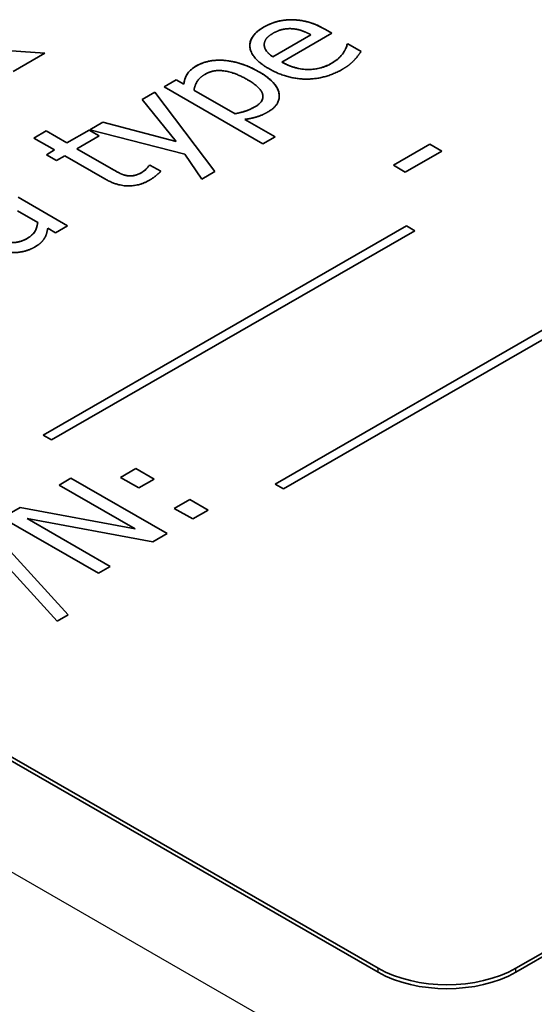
# Model space of a CAD drawing. Header units: millimetres. Extents: x 0 to 210, y 0 to 149.
# Tile 18 of 24: x 144.86 to 147.51, y 123.74 to 128.8. Entities that reach past the tile are written whole.
import ezdxf

# ---------------------------------------------------------------- set-up
doc = ezdxf.new("R2010")
doc.units = ezdxf.units.MM
doc.header["$LTSCALE"] = 0.5
doc.layers.add('Sichtbar (ISO)', color=7, linetype='Continuous', lineweight=35)
doc.layers.add('Sichtbar schmal (ISO)', color=7, linetype='Continuous', lineweight=25)

msp = doc.modelspace()

# ---------------------------------------------------------------- linework, layer by layer
at = {"layer": 'Sichtbar (ISO)'}
for p, q in [((146.2643, 128.8004), (146.2643, 128.8004)), ((146.162, 128.6108), (146.3581, 128.7237)), ((146.162, 128.6107), (146.3581, 128.7237)), ((146.4668, 128.7313), (146.2097, 128.5833)), ((146.3581, 128.7237), (146.3581, 128.7237)), ((146.4328, 128.751), (146.4668, 128.7313)), ((146.4328, 128.7509), (146.4668, 128.7313)), ((146.1183, 128.671), (146.1183, 128.6711)), ((146.5447, 128.6745), (146.5483, 128.6766)), ((146.5447, 128.6745), (146.5483, 128.6766)), ((146.5447, 128.6745), (146.5447, 128.6745)), ((146.5483, 128.6766), (146.6165, 128.6373)), ((146.5483, 128.6766), (146.5483, 128.6766)), ((146.5483, 128.6766), (146.6164, 128.6373)), ((144.5862, 128.6561), (144.9902, 128.6288)), ((144.5862, 128.656), (144.9901, 128.6288)), ((144.9902, 128.6288), (144.8282, 128.5355)), ((146.5254, 128.6306), (146.5254, 128.6306)), ((146.162, 128.6107), (146.162, 128.6108)), ((146.2097, 128.5832), (146.2097, 128.5833)), ((145.6036, 128.4555), (145.6662, 128.4916)), ((145.6037, 128.4555), (145.6662, 128.4915)), ((145.6662, 128.4916), (145.7051, 128.4692)), ((145.6662, 128.4915), (145.6662, 128.4916)), ((145.6662, 128.4915), (145.7051, 128.4691)), ((145.7051, 128.4691), (145.7051, 128.4692)), ((145.4913, 128.3909), (145.5563, 128.4283)), ((145.4914, 128.3908), (145.5563, 128.4283)), ((145.5563, 128.4283), (145.8648, 128.0206)), ((145.5563, 128.4283), (145.5563, 128.4283)), ((145.5563, 128.4283), (145.8648, 128.0206)), ((146.1119, 128.1629), (145.6036, 128.4555)), ((145.7573, 128.4391), (145.9683, 128.3176)), ((145.7573, 128.4391), (145.9683, 128.3176)), ((145.7573, 128.4391), (145.7573, 128.4391)), ((145.6654, 128.1742), (145.4913, 128.3909)), ((146.1116, 128.406), (146.1116, 128.4061)), ((155.1897, 128.4053), (147.4115, 123.9261)), ((147.4115, 123.9057), (155.1897, 128.3848)), ((145.9683, 128.3176), (145.9683, 128.3176)), ((145.2214, 128.2354), (145.2888, 128.2742)), ((145.2214, 128.2354), (145.2888, 128.2742)), ((145.2888, 128.2742), (145.6654, 128.1742)), ((145.2888, 128.2742), (145.2888, 128.2742)), ((145.2888, 128.2742), (145.6654, 128.1742)), ((146.0188, 128.2885), (146.1744, 128.1989)), ((146.0188, 128.2885), (146.0188, 128.2885)), ((146.0188, 128.2885), (146.1744, 128.1989)), ((144.9342, 128.1929), (144.9968, 128.229)), ((144.9342, 128.1929), (144.9968, 128.2289)), ((144.9968, 128.2289), (144.9968, 128.229)), ((144.9968, 128.229), (145.1035, 128.1675)), ((144.9968, 128.2289), (145.1035, 128.1675)), ((145.1035, 128.1675), (145.2186, 128.2338)), ((145.1035, 128.1675), (145.2186, 128.2338)), ((145.2186, 128.2338), (145.2703, 128.204)), ((145.2186, 128.2338), (145.2186, 128.2338)), ((145.2186, 128.2338), (145.2703, 128.204)), ((145.7095, 128.1095), (145.2214, 128.2354)), ((145.0409, 128.1315), (144.9342, 128.1929)), ((145.1035, 128.1675), (145.1035, 128.1675)), ((145.2703, 128.204), (145.1552, 128.1377)), ((145.6654, 128.1742), (145.6654, 128.1742)), ((146.1744, 128.1989), (146.1119, 128.1629)), ((144.9988, 128.1072), (145.0409, 128.1315)), ((144.9988, 128.1072), (145.0409, 128.1314)), ((145.0409, 128.1314), (145.0409, 128.1315)), ((145.1552, 128.1377), (145.3321, 128.0358)), ((145.1552, 128.1377), (145.3321, 128.0358)), ((145.1552, 128.1377), (145.1552, 128.1377)), ((146.1746, 126.4142), (149.1565, 128.1314)), ((146.1747, 126.4142), (149.1565, 128.1313)), ((146.7832, 128.0525), (146.9705, 128.1604)), ((146.7833, 128.0525), (146.9705, 128.1604)), ((147.0307, 128.1258), (146.8434, 128.0179)), ((146.9705, 128.1604), (147.0307, 128.1258)), ((146.9705, 128.1604), (146.9705, 128.1604)), ((146.9705, 128.1604), (147.0307, 128.1257)), ((145.0505, 128.0774), (144.9988, 128.1072)), ((145.0926, 128.1017), (145.0505, 128.0774)), ((145.2984, 127.9832), (145.0926, 128.1017)), ((145.7978, 127.982), (145.7095, 128.1095)), ((149.1994, 128.1066), (146.2176, 126.3895)), ((145.527, 128.052), (145.5306, 128.0541)), ((145.527, 128.052), (145.5306, 128.0541)), ((145.527, 128.052), (145.527, 128.052)), ((145.5306, 128.0541), (145.5868, 128.0217)), ((145.5306, 128.0541), (145.5306, 128.0541)), ((145.5306, 128.0541), (145.5868, 128.0218)), ((145.8648, 128.0206), (145.7978, 127.982)), ((146.8434, 128.0179), (146.7832, 128.0525)), ((145.4131, 127.9993), (145.4131, 127.9994)), ((144.854, 127.8885), (145.1079, 127.7423)), ((144.854, 127.8884), (145.1078, 127.7422)), ((144.9538, 127.7589), (144.8508, 127.8183)), ((144.9538, 127.7589), (144.9538, 127.7589)), ((144.9814, 126.6657), (146.849, 127.7412)), ((144.9815, 126.6657), (146.849, 127.7411)), ((145.0453, 127.7062), (145.006, 127.7289)), ((146.8919, 127.7165), (145.0243, 126.641)), ((145.1079, 127.7423), (145.0453, 127.7062)), ((146.849, 127.7412), (146.8919, 127.7165)), ((146.849, 127.7411), (146.849, 127.7412)), ((146.849, 127.7411), (146.8919, 127.7164)), ((146.7044, 123.9261), (141.2243, 127.0819)), ((141.2243, 127.0614), (146.7044, 123.9057)), ((145.0243, 126.641), (144.9814, 126.6657)), ((145.3792, 126.4491), (145.4586, 126.4948)), ((145.3793, 126.4491), (145.4586, 126.4948)), ((145.4586, 126.4948), (145.5533, 126.4403)), ((145.4586, 126.4948), (145.4586, 126.4948)), ((145.4586, 126.4948), (145.5533, 126.4403)), ((145.0635, 126.4096), (145.1249, 126.4449)), ((145.0636, 126.4096), (145.1249, 126.4449)), ((145.1249, 126.4449), (145.6199, 126.1599)), ((145.1249, 126.4449), (145.1249, 126.4449)), ((145.1249, 126.4449), (145.6199, 126.1599)), ((145.4739, 126.3946), (145.3792, 126.4491)), ((145.4554, 126.1839), (145.0635, 126.4096)), ((145.5533, 126.4403), (145.4739, 126.3946)), ((146.2176, 126.3895), (146.1746, 126.4142)), ((144.7707, 126.241), (144.8642, 126.2948)), ((144.7708, 126.2409), (144.8642, 126.2947)), ((144.8642, 126.2948), (145.4554, 126.1839)), ((144.8642, 126.2947), (144.8642, 126.2948)), ((144.8642, 126.2947), (145.4554, 126.1839)), ((145.656, 126.2897), (145.7354, 126.3354)), ((145.656, 126.2897), (145.7354, 126.3354)), ((145.7354, 126.3354), (145.8301, 126.2809)), ((145.7354, 126.3354), (145.7354, 126.3354)), ((145.7354, 126.3354), (145.83, 126.2809)), ((145.7507, 126.2352), (145.656, 126.2897)), ((145.8301, 126.2809), (145.7507, 126.2352)), ((144.6801, 126.2142), (145.1109, 125.743)), ((144.6801, 126.2141), (145.1109, 125.7429)), ((145.2657, 125.9559), (144.7707, 126.241)), ((144.9003, 126.237), (145.3271, 125.9913)), ((144.9003, 126.237), (144.9003, 126.237)), ((144.9003, 126.237), (145.327, 125.9913)), ((145.5461, 126.1174), (144.9003, 126.237)), ((145.0547, 125.7106), (144.6231, 126.1814)), ((145.4554, 126.1839), (145.4554, 126.1839)), ((145.6199, 126.1599), (145.5461, 126.1174)), ((145.3271, 125.9913), (145.2657, 125.9559)), ((145.1109, 125.743), (145.0547, 125.7106))]:
    msp.add_line(p, q, dxfattribs=at)
for centre, major_axis, start_param, end_param in [((147.058, 124.1297), (-0.5, 0), 0.785398, 2.356194), ((147.058, 124.1093), (0.5, 0), 3.926991, 5.497787)]:
    msp.add_ellipse(centre, major_axis=major_axis, ratio=0.575862, start_param=start_param, end_param=end_param, dxfattribs=at)
for points, knots in [([(146.1155, 128.7623), (146.1279, 128.7694), (146.1413, 128.776), (146.1668, 128.786), (146.181, 128.7907), (146.2192, 128.7989), (146.2414, 128.8009), (146.2643, 128.8004)], [-0.03869905, -0.03869905, -0.03869905, -0.03869905, -0.02447399, -0.02447399, -0.01373734, -0.01373734, 0, 0, 0, 0]), ([(146.2643, 128.8004), (146.2783, 128.8001), (146.292, 128.799), (146.3235, 128.7943), (146.3382, 128.7906), (146.3786, 128.7793), (146.4079, 128.7652), (146.4328, 128.7509)], [-0.0312227, -0.0312227, -0.0312227, -0.0312227, -0.02685357, -0.02685357, -0.02106877, -0.02106877, 0, 0, 0, 0]), ([(146.0446, 128.6685), (146.0446, 128.6689), (146.0446, 128.6693), (146.0449, 128.686), (146.0502, 128.7017), (146.0735, 128.7339), (146.0925, 128.749), (146.1155, 128.7623)], [-0.03684647, -0.03684647, -0.03684647, -0.03684647, -0.03641356, -0.03641356, -0.01948952, -0.01948952, 0, 0, 0, 0]), ([(146.1183, 128.671), (146.1188, 128.6603), (146.1224, 128.6499), (146.1353, 128.6324), (146.1446, 128.6226), (146.162, 128.6107)], [-0.03746271, -0.03746271, -0.03746271, -0.03746271, -0.0161752, -0.0161752, 0, 0, 0, 0]), ([(146.5254, 128.6306), (146.5324, 128.6419), (146.5363, 128.6497), (146.5414, 128.6617), (146.5437, 128.6683), (146.5447, 128.6745)], [-0.01283532, -0.01283532, -0.01283532, -0.01283532, -0.00646856, -0.00646856, 0, 0, 0, 0]), ([(146.4656, 128.5772), (146.4848, 128.5882), (146.4961, 128.5983), (146.5107, 128.6118), (146.5191, 128.621), (146.5254, 128.6306)], [-0.01663413, -0.01663413, -0.01663413, -0.01663413, -0.01067031, -0.01067031, 0, 0, 0, 0]), ([(145.7693, 128.5629), (145.7787, 128.5683), (145.7889, 128.5732), (145.8103, 128.5814), (145.8213, 128.5847), (145.8529, 128.5914), (145.8735, 128.5931), (145.9184, 128.5921), (145.947, 128.5887), (146.0202, 128.5696), (146.058, 128.5524), (146.0906, 128.5336)], [-0.08867744, -0.08867744, -0.08867744, -0.08867744, -0.07721733, -0.07721733, -0.06647594, -0.06647594, -0.04818575, -0.04818575, -0.02768335, -0.02768335, 0, 0, 0, 0]), ([(146.2097, 128.5832), (146.2219, 128.5762), (146.235, 128.5697), (146.2616, 128.559), (146.2749, 128.5547), (146.3115, 128.5462), (146.331, 128.5449), (146.3662, 128.5451), (146.3851, 128.5475), (146.4268, 128.5578), (146.4475, 128.5668), (146.4656, 128.5772)], [-0.04894406, -0.04894406, -0.04894406, -0.04894406, -0.04234185, -0.04234185, -0.03651351, -0.03651351, -0.02718685, -0.02718685, -0.0153815, -0.0153815, 0, 0, 0, 0]), ([(145.7051, 128.4692), (145.7072, 128.4949), (145.7182, 128.5151), (145.7358, 128.5398), (145.7506, 128.5521), (145.7693, 128.5629)], [-0.02780591, -0.02780591, -0.02780591, -0.02780591, -0.01586726, -0.01586726, 0, 0, 0, 0]), ([(146.0906, 128.5336), (146.1106, 128.522), (146.1293, 128.5095), (146.1594, 128.484), (146.1713, 128.4712), (146.1928, 128.4376), (146.1958, 128.4205), (146.1957, 128.4077)], [-0.06296755, -0.06296755, -0.06296755, -0.06296755, -0.05315901, -0.05315901, -0.04443762, -0.04443762, -0.03164572, -0.03164572, -0.03164572, -0.03164572]), ([(146.0705, 128.3529), (146.0784, 128.3575), (146.0856, 128.3624), (146.0973, 128.3728), (146.1019, 128.3781), (146.1096, 128.391), (146.1116, 128.3984), (146.1116, 128.406)], [-0.0471379, -0.0471379, -0.0471379, -0.0471379, -0.04222452, -0.04222452, -0.03766632, -0.03766632, -0.0317932, -0.0317932, -0.0317932, -0.0317932]), ([(145.9683, 128.3176), (145.9872, 128.3215), (146.0089, 128.3265), (146.0363, 128.336), (146.0515, 128.342), (146.0705, 128.3529)], [-0.04382691, -0.04382691, -0.04382691, -0.04382691, -0.0161361, -0.0161361, 0, 0, 0, 0]), ([(145.3321, 128.0358), (145.3594, 128.0201), (145.3733, 128.0129), (145.3889, 128.0054), (145.4004, 128.0017), (145.4131, 127.9993)], [-0.01224129, -0.01224129, -0.01224129, -0.01224129, -0.00802609, -0.00802609, 0, 0, 0, 0]), ([(145.4131, 127.9993), (145.4193, 127.9981), (145.4256, 127.9975), (145.4389, 127.9979), (145.4456, 127.9989), (145.4643, 128.0036), (145.4769, 128.0092), (145.4889, 128.0162)], [-0.02032652, -0.02032652, -0.02032652, -0.02032652, -0.01539663, -0.01539663, -0.01024538, -0.01024538, 0, 0, 0, 0]), ([(145.4889, 128.0162), (145.504, 128.0249), (145.51, 128.0315), (145.5185, 128.0411), (145.524, 128.0476), (145.527, 128.052)], [-0.008909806, -0.008909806, -0.008909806, -0.008909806, -0.004923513, -0.004923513, 0, 0, 0, 0]), ([(144.8997, 127.6769), (144.9091, 127.6823), (144.9175, 127.6882), (144.9313, 127.7011), (144.9366, 127.7078), (144.9442, 127.7219), (144.9519, 127.7371), (144.9538, 127.7589)], [-0.06898773, -0.06898773, -0.06898773, -0.06898773, -0.04542697, -0.04542697, -0.02270849, -0.02270849, 0, 0, 0, 0]), ([(144.7645, 127.6734), (144.7704, 127.67), (144.7768, 127.6668), (144.7898, 127.6618), (144.7963, 127.6598), (144.8119, 127.6566), (144.8208, 127.6557), (144.8369, 127.6561), (144.8473, 127.6569), (144.875, 127.6642), (144.8882, 127.6703), (144.8997, 127.6769)], [-0.04853956, -0.04853956, -0.04853956, -0.04853956, -0.03841106, -0.03841106, -0.02944003, -0.02944003, -0.01823388, -0.01823388, -0.00971851, -0.00971851, 0, 0, 0, 0])]:
    msp.add_open_spline(points, degree=3, knots=knots, dxfattribs=at)
for points in [[(146.1155, 128.7623), (146.15, 128.7822), (146.2234, 128.8013), (146.2643, 128.8004)], [(146.2643, 128.8004), (146.3056, 128.7997), (146.3882, 128.7766), (146.4328, 128.751)], [(146.1419, 128.5493), (146.0513, 128.6015), (146.0389, 128.7182), (146.1155, 128.7623)], [(146.1632, 128.7307), (146.1383, 128.7163), (146.1183, 128.6877), (146.1183, 128.6711)], [(146.2623, 128.7544), (146.2374, 128.7563), (146.1885, 128.7452), (146.1632, 128.7307)], [(146.3581, 128.7237), (146.3321, 128.7378), (146.2847, 128.7531), (146.2623, 128.7544)], [(146.1183, 128.6711), (146.1191, 128.6544), (146.1403, 128.6256), (146.162, 128.6108)], [(146.5254, 128.6306), (146.5342, 128.645), (146.5435, 128.6664), (146.5447, 128.6745)], [(146.4656, 128.5773), (146.4861, 128.5891), (146.5166, 128.6172), (146.5254, 128.6306)], [(146.6165, 128.6373), (146.61, 128.6286), (146.59, 128.6022), (146.5808, 128.5928)], [(145.7693, 128.563), (145.8331, 128.5997), (146.0056, 128.5826), (146.0906, 128.5336)], [(146.2097, 128.5833), (146.2743, 128.5461), (146.4079, 128.544), (146.4656, 128.5773)], [(146.5808, 128.5928), (146.5679, 128.5794), (146.5435, 128.5593), (146.521, 128.5463)], [(145.7051, 128.4692), (145.7071, 128.4948), (145.736, 128.5438), (145.7693, 128.563)], [(145.8134, 128.52), (145.787, 128.5047), (145.7609, 128.4625), (145.7573, 128.4391)], [(146.0332, 128.4923), (145.9695, 128.529), (145.8588, 128.5461), (145.8134, 128.52)], [(146.0906, 128.5336), (146.1837, 128.48), (146.2049, 128.3657), (146.1371, 128.3267)], [(146.521, 128.5463), (146.4319, 128.495), (146.2342, 128.4962), (146.1419, 128.5493)], [(146.0705, 128.353), (146.1191, 128.3809), (146.1014, 128.453), (146.0332, 128.4923)], [(145.9683, 128.3176), (146.0044, 128.325), (146.0481, 128.3401), (146.0705, 128.353)], [(146.1371, 128.3267), (146.1095, 128.3107), (146.0541, 128.2936), (146.0188, 128.2885)], [(145.3321, 128.0358), (145.3602, 128.0197), (145.3931, 128.003), (145.4131, 127.9994)], [(145.4131, 127.9994), (145.4304, 127.9959), (145.4673, 128.0037), (145.4889, 128.0162)], [(145.4889, 128.0162), (145.5042, 128.025), (145.5234, 128.0467), (145.527, 128.052)], [(145.5868, 128.0218), (145.574, 128.0088), (145.5435, 127.9848), (145.5278, 127.9758)], [(145.5278, 127.9758), (145.4769, 127.9465), (145.3614, 127.9469), (145.2984, 127.9832)], [(144.8997, 127.6769), (144.929, 127.6938), (144.9518, 127.736), (144.9538, 127.7589)], [(145.006, 127.7289), (145.004, 127.7212), (144.9984, 127.6949), (144.9924, 127.6845)], [(144.7645, 127.6734), (144.7966, 127.6549), (144.8652, 127.657), (144.8997, 127.6769)], [(144.9924, 127.6845), (144.9847, 127.67), (144.9631, 127.6469), (144.935, 127.6307)], [(144.935, 127.6307), (144.9121, 127.6175), (144.8536, 127.6037), (144.8223, 127.6037)]]:
    msp.add_open_spline(points, degree=2, dxfattribs=at)
at = {"layer": 'Sichtbar schmal (ISO)'}
for p, q in [((146.1155, 128.7623), (146.1155, 128.7623)), ((146.4328, 128.7509), (146.4328, 128.751)), ((146.4656, 128.5772), (146.4656, 128.5773)), ((145.7693, 128.5629), (145.7693, 128.563)), ((146.0906, 128.5336), (146.0906, 128.5336)), ((146.0705, 128.3529), (146.0705, 128.353)), ((145.3321, 128.0358), (145.3321, 128.0358)), ((145.4889, 128.0162), (145.4889, 128.0162)), ((144.8997, 127.6769), (144.8997, 127.6769)), ((139.4918, 127.489), (147.4423, 122.9107)), ((146.7044, 123.9057), (146.7044, 123.9261)), ((147.4115, 123.9057), (147.4115, 123.9261))]:
    msp.add_line(p, q, dxfattribs=at)

doc.saveas('drawing.dxf')
